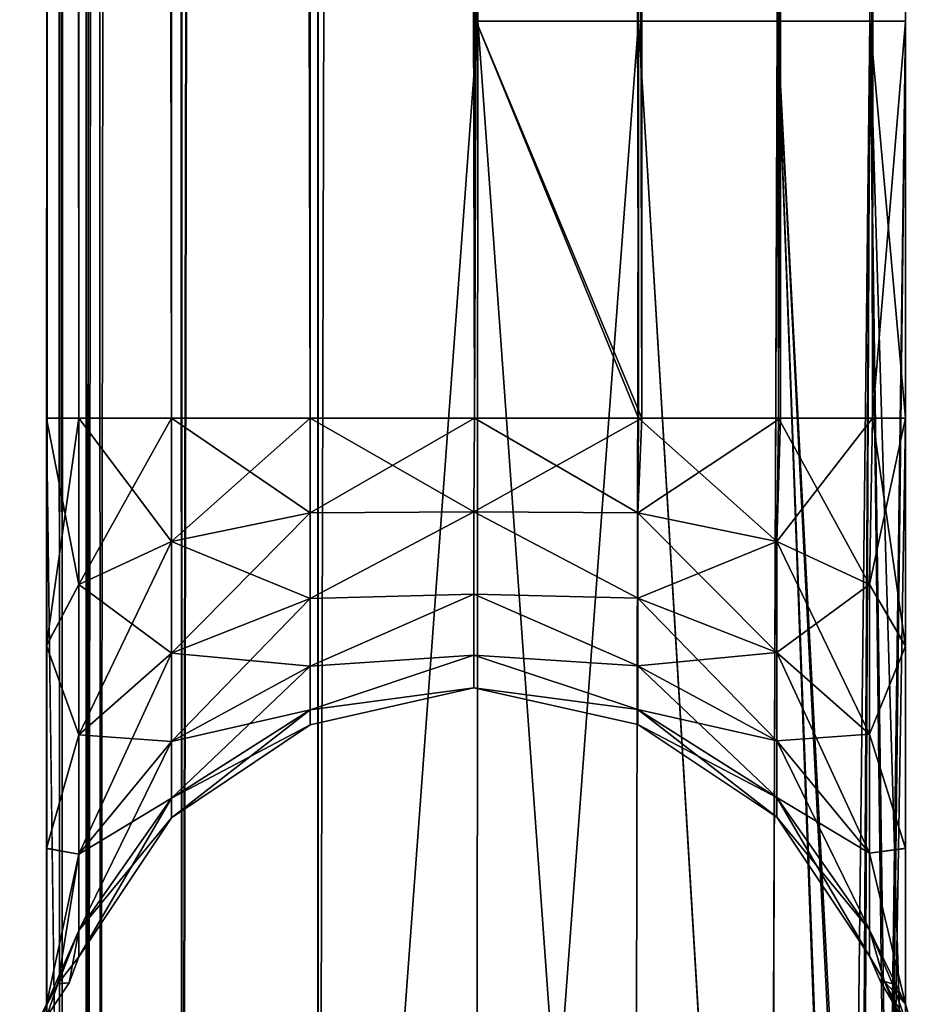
# Model space of a CAD drawing. Extents: x -23 to 470, y -2000 to 0.
# Tile 17 of 172: x 10 to 36, y -1945 to -1917. Entities that reach past the tile are written whole.
import ezdxf

# ---------------------------------------------------------------- set-up
doc = ezdxf.new("R2010")
doc.units = 0
doc.header["$LTSCALE"] = 64.024212
for name, color, linetype in [('692', 7, 'CONTINUOUS'), ('696', 7, 'CONTINUOUS'), ('701', 7, 'CONTINUOUS'), ('702', 7, 'CONTINUOUS'), ('707', 7, 'CONTINUOUS'), ('708', 7, 'CONTINUOUS'), ('715', 7, 'CONTINUOUS'), ('744', 7, 'CONTINUOUS'), ('745', 7, 'CONTINUOUS'), ('746', 7, 'CONTINUOUS'), ('757', 7, 'CONTINUOUS'), ('758', 7, 'CONTINUOUS')]:
    doc.layers.add(name, color=color, linetype=linetype)

msp = doc.modelspace()

# ---------------------------------------------------------------- linework, layer by layer
at = {"layer": '692', "linetype": 'CONTINUOUS'}
for points in [[(27.742, -1916.55, 0.955), (23.05, -1916.55), (27.67, -20, 0.885), (27.742, -1916.55, 0.955)], [(23.05, -1916.55), (23.05, -83.45), (27.67, -20, 0.885), (23.05, -1916.55)], [(31.636, -20, 3.415), (27.742, -1916.55, 0.955), (27.67, -20, 0.885), (31.636, -20, 3.415)], [(31.795, -1916.55, 3.667), (27.742, -1916.55, 0.955), (31.636, -20, 3.415), (31.795, -1916.55, 3.667)], [(33.976, -28, 6.429), (31.795, -1916.55, 3.667), (31.636, -20, 3.415), (33.976, -28, 6.429)], [(34.344, -35.541, 7.142), (31.795, -1916.55, 3.667), (33.976, -28, 6.429), (34.344, -35.541, 7.142)], [(34.47, -36.857, 7.418), (31.795, -1916.55, 3.667), (34.344, -35.541, 7.142), (34.47, -36.857, 7.418)], [(34.5, -1916.55, 7.721), (31.795, -1916.55, 3.667), (34.47, -36.857, 7.418), (34.5, -1916.55, 7.721)], [(35.105, -42.476, 9.194), (34.5, -1916.55, 7.721), (34.47, -36.857, 7.418), (35.105, -42.476, 9.194)], [(35.225, -43.575, 9.669), (34.5, -1916.55, 7.721), (35.105, -42.476, 9.194), (35.225, -43.575, 9.669)], [(35.55, -48.512, 12.5), (34.5, -1916.55, 7.721), (35.225, -43.575, 9.669), (35.55, -48.512, 12.5)], [(35.55, -48.512, 12.5), (35.55, -71.85, 12.5), (34.5, -1916.55, 7.721), (35.55, -48.512, 12.5)], [(23.05, -71.85, 25), (23, -1916.55, 25), (27.84, -1928.15, 24.046), (23.05, -71.85, 25)], [(27.852, -71.85, 24.041), (23.05, -71.85, 25), (27.84, -1928.15, 24.046), (27.852, -71.85, 24.041)], [(31.889, -1928.15, 21.339), (27.852, -71.85, 24.041), (27.84, -1928.15, 24.046), (31.889, -1928.15, 21.339)], [(31.906, -71.85, 21.321), (27.852, -71.85, 24.041), (31.889, -1928.15, 21.339), (31.906, -71.85, 21.321)], [(34.584, -1928.15, 17.319), (31.906, -71.85, 21.321), (31.889, -1928.15, 21.339), (34.584, -1928.15, 17.319)], [(34.61, -71.85, 17.256), (31.906, -71.85, 21.321), (34.584, -1928.15, 17.319), (34.61, -71.85, 17.256)], [(35.55, -71.85, 12.5), (35.55, -1916.55, 12.5), (34.5, -1916.55, 7.721), (35.55, -71.85, 12.5)], [(35.55, -1928.15, 12.5), (34.61, -71.85, 17.256), (34.584, -1928.15, 17.319), (35.55, -1928.15, 12.5)], [(35.55, -1928.15, 12.5), (35.55, -1916.55, 12.5), (34.61, -71.85, 17.256), (35.55, -1928.15, 12.5)], [(35.55, -1916.55, 12.5), (35.55, -71.85, 12.5), (34.61, -71.85, 17.256), (35.55, -1916.55, 12.5)], [(23, -1916.55, 25), (22.95, -1928.15, 25), (27.84, -1928.15, 24.046), (23, -1916.55, 25)]]:
    msp.add_3dface(points, dxfattribs=at)
at = {"layer": '696', "linetype": 'CONTINUOUS'}
for points in [[(23.05, -83.45, 66), (27.742, -1916.55, 65.045), (27.669, -20, 65.115), (23.05, -83.45, 66)], [(27.669, -20, 65.115), (27.742, -1916.55, 65.045), (31.635, -20, 62.586), (27.669, -20, 65.115)], [(27.742, -1916.55, 65.045), (31.795, -1916.55, 62.333), (31.635, -20, 62.586), (27.742, -1916.55, 65.045)], [(31.635, -20, 62.586), (31.795, -1916.55, 62.333), (33.976, -28, 59.571), (31.635, -20, 62.586)], [(31.795, -1916.55, 62.333), (34.5, -1916.55, 58.279), (33.976, -28, 59.571), (31.795, -1916.55, 62.333)], [(33.976, -28, 59.571), (34.5, -1916.55, 58.279), (34.331, -35.403, 58.884), (33.976, -28, 59.571)], [(34.331, -35.403, 58.884), (34.5, -1916.55, 58.279), (34.387, -35.997, 58.765), (34.331, -35.403, 58.884)], [(34.387, -35.997, 58.765), (34.5, -1916.55, 58.279), (35.098, -42.428, 56.829), (34.387, -35.997, 58.765)], [(34.5, -1916.55, 58.279), (35.55, -1916.55, 53.5), (35.098, -42.428, 56.829), (34.5, -1916.55, 58.279)], [(35.098, -42.428, 56.829), (35.55, -1916.55, 53.5), (35.173, -43.088, 56.548), (35.098, -42.428, 56.829)], [(35.55, -1916.55, 53.5), (35.55, -71.85, 53.5), (35.173, -43.088, 56.548), (35.55, -1916.55, 53.5)], [(23, -1916.55, 41), (23.05, -71.85, 41), (27.741, -1928.15, 41.913), (23, -1916.55, 41)], [(23.05, -71.85, 41), (27.852, -71.85, 41.959), (27.741, -1928.15, 41.913), (23.05, -71.85, 41)], [(27.741, -1928.15, 41.913), (27.852, -71.85, 41.959), (31.835, -1928.15, 44.608), (27.741, -1928.15, 41.913)], [(27.852, -71.85, 41.959), (31.906, -71.85, 44.679), (31.835, -1928.15, 44.608), (27.852, -71.85, 41.959)], [(31.835, -1928.15, 44.608), (31.906, -71.85, 44.679), (34.584, -1928.15, 48.681), (31.835, -1928.15, 44.608)], [(31.906, -71.85, 44.679), (34.61, -71.85, 48.744), (34.584, -1928.15, 48.681), (31.906, -71.85, 44.679)], [(35.55, -71.85, 53.5), (35.55, -1916.55, 53.5), (34.584, -1928.15, 48.681), (35.55, -71.85, 53.5)], [(34.61, -71.85, 48.744), (35.55, -71.85, 53.5), (34.584, -1928.15, 48.681), (34.61, -71.85, 48.744)], [(23.05, -1916.55, 66), (27.742, -1916.55, 65.045), (23.05, -83.45, 66), (23.05, -1916.55, 66)], [(22.95, -1928.15, 41), (23, -1916.55, 41), (27.741, -1928.15, 41.913), (22.95, -1928.15, 41)], [(35.55, -1916.55, 53.5), (35.55, -1928.15, 53.5), (34.584, -1928.15, 48.681), (35.55, -1916.55, 53.5)]]:
    msp.add_3dface(points, dxfattribs=at)
at = {"layer": '701', "linetype": 'CONTINUOUS'}
for points in [[(11.39, -1928.15, 48.744), (10.45, -1928.15, 53.5), (11.416, -71.85, 48.681), (11.39, -1928.15, 48.744)], [(11.416, -71.85, 48.681), (10.45, -1928.15, 53.5), (10.55, -83.45, 53.5), (11.416, -71.85, 48.681)], [(14.094, -1928.15, 44.679), (11.39, -1928.15, 48.744), (11.416, -71.85, 48.681), (14.094, -1928.15, 44.679)], [(14.111, -71.85, 44.661), (14.094, -1928.15, 44.679), (11.416, -71.85, 48.681), (14.111, -71.85, 44.661)], [(18.148, -1928.15, 41.959), (14.094, -1928.15, 44.679), (14.111, -71.85, 44.661), (18.148, -1928.15, 41.959)], [(18.16, -71.85, 41.954), (18.148, -1928.15, 41.959), (14.111, -71.85, 44.661), (18.16, -71.85, 41.954)], [(22.95, -1928.15, 41), (18.148, -1928.15, 41.959), (18.16, -71.85, 41.954), (22.95, -1928.15, 41)], [(23.05, -71.85, 41), (22.95, -1928.15, 41), (18.16, -71.85, 41.954), (23.05, -71.85, 41)], [(23, -1916.55, 41), (22.95, -1928.15, 41), (23.05, -71.85, 41), (23, -1916.55, 41)], [(10.55, -83.45, 53.5), (10.45, -1928.15, 53.5), (10.824, -1956.883, 56.535), (10.55, -83.45, 53.5)], [(10.824, -1956.883, 56.535), (10.901, -1957.57, 56.828), (10.55, -83.45, 53.5), (10.824, -1956.883, 56.535)], [(10.55, -83.45, 53.5), (10.901, -1957.57, 56.828), (11.487, -83.45, 58.248), (10.55, -83.45, 53.5)], [(10.901, -1957.57, 56.828), (11.603, -1963.882, 58.743), (11.487, -83.45, 58.248), (10.901, -1957.57, 56.828)], [(11.668, -1964.571, 58.882), (12.024, -1972, 59.571), (11.487, -83.45, 58.248), (11.668, -1964.571, 58.882)], [(11.487, -83.45, 58.248), (12.024, -1972, 59.571), (14.162, -83.45, 62.29), (11.487, -83.45, 58.248)], [(11.603, -1963.882, 58.743), (11.668, -1964.571, 58.882), (11.487, -83.45, 58.248), (11.603, -1963.882, 58.743)], [(12.024, -1972, 59.571), (14.393, -1980, 62.612), (14.162, -83.45, 62.29), (12.024, -1972, 59.571)], [(14.162, -83.45, 62.29), (14.393, -1980, 62.612), (18.175, -83.45, 65.01), (14.162, -83.45, 62.29)], [(14.393, -1980, 62.612), (18.377, -1980, 65.133), (18.175, -83.45, 65.01), (14.393, -1980, 62.612)], [(18.377, -1980, 65.133), (23.05, -1916.55, 66), (18.175, -83.45, 65.01), (18.377, -1980, 65.133)], [(18.175, -83.45, 65.01), (23.05, -1916.55, 66), (23.05, -83.45, 66), (18.175, -83.45, 65.01)], [(23.006, -1980, 66), (23.05, -1916.55, 66), (18.377, -1980, 65.133), (23.006, -1980, 66)], [(27.62, -1980, 65.095), (23.05, -1916.55, 66), (23.006, -1980, 66), (27.62, -1980, 65.095)], [(27.742, -1916.55, 65.045), (23.05, -1916.55, 66), (27.62, -1980, 65.095), (27.742, -1916.55, 65.045)], [(31.569, -1980, 62.553), (27.742, -1916.55, 65.045), (27.62, -1980, 65.095), (31.569, -1980, 62.553)], [(31.795, -1916.55, 62.333), (27.742, -1916.55, 65.045), (31.569, -1980, 62.553), (31.795, -1916.55, 62.333)], [(33.979, -1975.891, 59.384), (31.795, -1916.55, 62.333), (31.569, -1980, 62.553), (33.979, -1975.891, 59.384)], [(34.5, -1916.55, 58.279), (31.795, -1916.55, 62.333), (34.288, -1963.985, 58.763), (34.5, -1916.55, 58.279)], [(34.288, -1963.985, 58.763), (31.795, -1916.55, 62.333), (34.231, -1964.591, 58.884), (34.288, -1963.985, 58.763)], [(34.231, -1964.591, 58.884), (31.795, -1916.55, 62.333), (33.876, -1972, 59.571), (34.231, -1964.591, 58.884)], [(33.876, -1972, 59.571), (31.795, -1916.55, 62.333), (33.979, -1975.891, 59.384), (33.876, -1972, 59.571)], [(34.998, -1957.579, 56.831), (34.5, -1916.55, 58.279), (34.288, -1963.985, 58.763), (34.998, -1957.579, 56.831)], [(35.55, -1951.488, 53.501), (35.55, -1928.15, 53.5), (34.5, -1916.55, 58.279), (35.55, -1951.488, 53.501)], [(35.55, -1951.488, 53.501), (34.5, -1916.55, 58.279), (35.072, -1956.925, 56.553), (35.55, -1951.488, 53.501)], [(34.5, -1916.55, 58.279), (35.55, -1928.15, 53.5), (35.55, -1916.55, 53.5), (34.5, -1916.55, 58.279)], [(35.072, -1956.925, 56.553), (34.5, -1916.55, 58.279), (34.998, -1957.579, 56.831), (35.072, -1956.925, 56.553)], [(10.45, -1951.49, 53.502), (10.824, -1956.883, 56.535), (10.45, -1928.15, 53.5), (10.45, -1951.49, 53.502)]]:
    msp.add_3dface(points, dxfattribs=at)
at = {"layer": '702', "linetype": 'CONTINUOUS'}
for points in [[(11.39, -1928.15, 17.256), (10.45, -71.85, 12.5), (10.55, -83.45, 12.5), (11.39, -1928.15, 17.256)], [(10.45, -71.85, 12.5), (11.39, -1928.15, 17.256), (11.416, -71.85, 17.319), (10.45, -71.85, 12.5)], [(11.39, -1928.15, 17.256), (14.094, -1928.15, 21.321), (11.416, -71.85, 17.319), (11.39, -1928.15, 17.256)], [(11.416, -71.85, 17.319), (14.094, -1928.15, 21.321), (14.165, -71.85, 21.392), (11.416, -71.85, 17.319)], [(14.094, -1928.15, 21.321), (18.148, -1928.15, 24.041), (14.165, -71.85, 21.392), (14.094, -1928.15, 21.321)], [(14.165, -71.85, 21.392), (18.148, -1928.15, 24.041), (18.259, -71.85, 24.086), (14.165, -71.85, 21.392)], [(18.148, -1928.15, 24.041), (22.95, -1928.15, 25), (18.259, -71.85, 24.086), (18.148, -1928.15, 24.041)], [(22.95, -1928.15, 25), (23, -1916.55, 25), (18.259, -71.85, 24.086), (22.95, -1928.15, 25)], [(18.259, -71.85, 24.086), (23, -1916.55, 25), (23.05, -71.85, 25), (18.259, -71.85, 24.086)], [(10.45, -1951.488, 12.5), (10.45, -1928.15, 12.5), (11.487, -83.45, 7.752), (10.45, -1951.488, 12.5)], [(10.825, -1956.89, 9.462), (10.45, -1951.488, 12.5), (11.487, -83.45, 7.752), (10.825, -1956.89, 9.462)], [(10.45, -1928.15, 12.5), (11.39, -1928.15, 17.256), (10.55, -83.45, 12.5), (10.45, -1928.15, 12.5)], [(11.487, -83.45, 7.752), (10.45, -1928.15, 12.5), (10.55, -83.45, 12.5), (11.487, -83.45, 7.752)], [(10.901, -1957.571, 9.171), (10.825, -1956.89, 9.462), (11.487, -83.45, 7.752), (10.901, -1957.571, 9.171)], [(11.607, -1963.93, 7.249), (10.901, -1957.571, 9.171), (11.487, -83.45, 7.752), (11.607, -1963.93, 7.249)], [(14.161, -83.45, 3.712), (11.607, -1963.93, 7.249), (11.487, -83.45, 7.752), (14.161, -83.45, 3.712)], [(11.669, -1964.589, 7.116), (11.607, -1963.93, 7.249), (14.161, -83.45, 3.712), (11.669, -1964.589, 7.116)], [(12.024, -1972, 6.429), (11.669, -1964.589, 7.116), (14.161, -83.45, 3.712), (12.024, -1972, 6.429)], [(14.406, -1980, 3.376), (12.024, -1972, 6.429), (14.161, -83.45, 3.712), (14.406, -1980, 3.376)], [(18.176, -83.45, 0.989), (14.406, -1980, 3.376), (14.161, -83.45, 3.712), (18.176, -83.45, 0.989)], [(18.387, -1980, 0.862), (14.406, -1980, 3.376), (18.176, -83.45, 0.989), (18.387, -1980, 0.862)], [(23.05, -83.45), (18.387, -1980, 0.862), (18.176, -83.45, 0.989), (23.05, -83.45)], [(23.05, -1916.55), (18.387, -1980, 0.862), (23.05, -83.45), (23.05, -1916.55)], [(23.012, -1980, 0), (18.387, -1980, 0.862), (23.05, -1916.55), (23.012, -1980, 0)], [(27.621, -1980, 0.905), (23.012, -1980, 0), (27.742, -1916.55, 0.955), (27.621, -1980, 0.905)], [(27.742, -1916.55, 0.955), (23.012, -1980, 0), (23.05, -1916.55), (27.742, -1916.55, 0.955)], [(31.566, -1980, 3.444), (27.621, -1980, 0.905), (27.742, -1916.55, 0.955), (31.566, -1980, 3.444)], [(31.795, -1916.55, 3.667), (31.566, -1980, 3.444), (27.742, -1916.55, 0.955), (31.795, -1916.55, 3.667)], [(33.876, -1972, 6.429), (31.566, -1980, 3.444), (31.795, -1916.55, 3.667), (33.876, -1972, 6.429)], [(34.5, -1916.55, 7.721), (33.876, -1972, 6.429), (31.795, -1916.55, 3.667), (34.5, -1916.55, 7.721)], [(34.232, -1964.573, 7.118), (33.876, -1972, 6.429), (34.5, -1916.55, 7.721), (34.232, -1964.573, 7.118)], [(34.294, -1963.909, 7.251), (34.232, -1964.573, 7.118), (34.5, -1916.55, 7.721), (34.294, -1963.909, 7.251)], [(34.998, -1957.576, 9.17), (34.294, -1963.909, 7.251), (34.5, -1916.55, 7.721), (34.998, -1957.576, 9.17)], [(35.55, -1916.55, 12.5), (34.998, -1957.576, 9.17), (34.5, -1916.55, 7.721), (35.55, -1916.55, 12.5)], [(35.073, -1956.908, 9.455), (34.998, -1957.576, 9.17), (35.55, -1916.55, 12.5), (35.073, -1956.908, 9.455)], [(35.55, -1916.55, 12.5), (35.55, -1928.15, 12.5), (35.073, -1956.908, 9.455), (35.55, -1916.55, 12.5)], [(35.55, -1951.489, 12.499), (35.073, -1956.908, 9.455), (35.55, -1928.15, 12.5), (35.55, -1951.489, 12.499)]]:
    msp.add_3dface(points, dxfattribs=at)
at = {"layer": '707', "linetype": 'CONTINUOUS'}
for points in [[(35.55, -1934.8, 13.61), (35.55, -1951.489, 12.499), (35.55, -1928.15, 12.5), (35.55, -1934.8, 13.61)], [(35.55, -1928.15, 53.5), (35.55, -1951.488, 53.501), (35.55, -1934.811, 52.387), (35.55, -1928.15, 53.5)], [(35.55, -1940.72, 16.808), (35.55, -1951.489, 12.499), (35.55, -1934.8, 13.61), (35.55, -1940.72, 16.808)], [(35.55, -1951.488, 53.501), (35.55, -1947.936, 49.184), (35.55, -1934.811, 52.387), (35.55, -1951.488, 53.501)], [(35.55, -1934.811, 52.387), (35.55, -1947.936, 49.184), (35.55, -1940.723, 49.19), (35.55, -1934.811, 52.387)], [(35.55, -1947.936, 16.816), (35.55, -1951.489, 12.499), (35.55, -1940.72, 16.808), (35.55, -1947.936, 16.816)], [(35.55, -1945.277, 21.735), (35.55, -1947.936, 16.816), (35.55, -1940.72, 16.808), (35.55, -1945.277, 21.735)], [(35.55, -1947.936, 49.184), (35.55, -1945.277, 44.265), (35.55, -1940.723, 49.19), (35.55, -1947.936, 49.184)]]:
    msp.add_3dface(points, dxfattribs=at)
at = {"layer": '708', "linetype": 'CONTINUOUS'}
for points in [[(10.45, -1934.803, 52.389), (10.45, -1951.49, 53.502), (10.45, -1928.15, 53.5), (10.45, -1934.803, 52.389)], [(10.45, -1928.15, 12.5), (10.45, -1951.488, 12.5), (10.45, -1934.793, 13.607), (10.45, -1928.15, 12.5)], [(10.45, -1951.488, 12.5), (10.45, -1947.936, 16.816), (10.45, -1934.793, 13.607), (10.45, -1951.488, 12.5)], [(10.45, -1934.793, 13.607), (10.45, -1947.936, 16.816), (10.45, -1940.716, 16.805), (10.45, -1934.793, 13.607)], [(10.45, -1940.722, 49.19), (10.45, -1951.49, 53.502), (10.45, -1934.803, 52.389), (10.45, -1940.722, 49.19)], [(10.45, -1947.936, 16.816), (10.45, -1945.277, 21.735), (10.45, -1940.716, 16.805), (10.45, -1947.936, 16.816)], [(10.45, -1947.936, 49.184), (10.45, -1951.49, 53.502), (10.45, -1940.722, 49.19), (10.45, -1947.936, 49.184)], [(10.45, -1945.277, 44.265), (10.45, -1947.936, 49.184), (10.45, -1940.722, 49.19), (10.45, -1945.277, 44.265)]]:
    msp.add_3dface(points, dxfattribs=at)
at = {"layer": '715', "linetype": 'CONTINUOUS'}
for points in [[(10.45, -1934.803, 52.389), (10.45, -1928.15, 53.5), (11.39, -1933.015, 47.973), (10.45, -1934.803, 52.389)], [(10.45, -1928.15, 53.5), (11.39, -1928.15, 48.744), (11.39, -1933.015, 47.973), (10.45, -1928.15, 53.5)], [(10.45, -1928.15, 12.5), (10.45, -1934.793, 13.607), (11.39, -1928.15, 17.256), (10.45, -1928.15, 12.5)], [(11.39, -1928.15, 17.256), (10.45, -1934.793, 13.607), (11.39, -1933.015, 18.027), (11.39, -1928.15, 17.256)], [(14.094, -1928.15, 21.321), (11.39, -1928.15, 17.256), (11.39, -1933.015, 18.027), (14.094, -1928.15, 21.321)], [(14.094, -1928.15, 21.321), (11.39, -1933.015, 18.027), (14.094, -1931.759, 21.893), (14.094, -1928.15, 21.321)], [(11.39, -1928.15, 48.744), (14.094, -1928.15, 44.679), (14.094, -1931.759, 44.107), (11.39, -1928.15, 48.744)], [(11.39, -1933.015, 47.973), (11.39, -1928.15, 48.744), (14.094, -1931.759, 44.107), (11.39, -1933.015, 47.973)], [(18.148, -1928.15, 24.041), (14.094, -1928.15, 21.321), (14.094, -1931.759, 21.893), (18.148, -1928.15, 24.041)], [(18.148, -1928.15, 24.041), (14.094, -1931.759, 21.893), (18.148, -1930.918, 24.479), (18.148, -1928.15, 24.041)], [(14.094, -1928.15, 44.679), (18.148, -1928.15, 41.959), (18.148, -1930.918, 41.521), (14.094, -1928.15, 44.679)], [(14.094, -1931.759, 44.107), (14.094, -1928.15, 44.679), (18.148, -1930.918, 41.521), (14.094, -1931.759, 44.107)], [(22.95, -1928.15, 25), (18.148, -1928.15, 24.041), (18.148, -1930.918, 24.479), (22.95, -1928.15, 25)], [(22.935, -1930.886, 25.482), (22.95, -1928.15, 25), (18.148, -1930.918, 24.479), (22.935, -1930.886, 25.482)], [(18.148, -1928.15, 41.959), (22.95, -1928.15, 41), (22.935, -1930.886, 40.518), (18.148, -1928.15, 41.959)], [(18.148, -1928.15, 41.959), (22.935, -1930.886, 40.518), (18.148, -1930.918, 41.521), (18.148, -1928.15, 41.959)], [(27.84, -1928.15, 24.046), (22.95, -1928.15, 25), (22.935, -1930.886, 25.482), (27.84, -1928.15, 24.046)], [(22.95, -1928.15, 41), (27.724, -1930.915, 41.51), (22.935, -1930.886, 40.518), (22.95, -1928.15, 41)], [(27.724, -1930.915, 24.49), (27.84, -1928.15, 24.046), (22.935, -1930.886, 25.482), (27.724, -1930.915, 24.49)], [(22.95, -1928.15, 41), (27.741, -1928.15, 41.913), (27.724, -1930.915, 41.51), (22.95, -1928.15, 41)], [(27.741, -1928.15, 41.913), (31.785, -1931.752, 44.087), (27.724, -1930.915, 41.51), (27.741, -1928.15, 41.913)], [(31.889, -1928.15, 21.339), (27.84, -1928.15, 24.046), (27.724, -1930.915, 24.49), (31.889, -1928.15, 21.339)], [(31.785, -1931.752, 21.913), (31.889, -1928.15, 21.339), (27.724, -1930.915, 24.49), (31.785, -1931.752, 21.913)], [(27.741, -1928.15, 41.913), (31.835, -1928.15, 44.608), (31.785, -1931.752, 44.087), (27.741, -1928.15, 41.913)], [(31.835, -1928.15, 44.608), (34.498, -1933.007, 47.947), (31.785, -1931.752, 44.087), (31.835, -1928.15, 44.608)], [(34.584, -1928.15, 17.319), (31.889, -1928.15, 21.339), (31.785, -1931.752, 21.913), (34.584, -1928.15, 17.319)], [(34.498, -1933.007, 18.053), (34.584, -1928.15, 17.319), (31.785, -1931.752, 21.913), (34.498, -1933.007, 18.053)], [(31.835, -1928.15, 44.608), (34.584, -1928.15, 48.681), (34.498, -1933.007, 47.947), (31.835, -1928.15, 44.608)], [(35.55, -1934.8, 13.61), (35.55, -1928.15, 12.5), (34.498, -1933.007, 18.053), (35.55, -1934.8, 13.61)], [(35.55, -1928.15, 12.5), (34.584, -1928.15, 17.319), (34.498, -1933.007, 18.053), (35.55, -1928.15, 12.5)], [(34.584, -1928.15, 48.681), (35.55, -1934.811, 52.387), (34.498, -1933.007, 47.947), (34.584, -1928.15, 48.681)], [(35.55, -1928.15, 53.5), (35.55, -1934.811, 52.387), (34.584, -1928.15, 48.681), (35.55, -1928.15, 53.5)], [(14.094, -1931.759, 21.893), (14.094, -1935.014, 23.552), (18.148, -1930.918, 24.479), (14.094, -1931.759, 21.893)], [(18.148, -1930.918, 24.479), (14.094, -1935.014, 23.552), (18.148, -1933.416, 25.752), (18.148, -1930.918, 24.479)], [(18.148, -1933.416, 40.248), (14.094, -1931.759, 44.107), (18.148, -1930.918, 41.521), (18.148, -1933.416, 40.248)], [(22.935, -1930.886, 40.518), (22.935, -1933.292, 39.128), (18.148, -1933.416, 40.248), (22.935, -1930.886, 40.518)], [(22.935, -1930.886, 40.518), (18.148, -1933.416, 40.248), (18.148, -1930.918, 41.521), (22.935, -1930.886, 40.518)], [(22.935, -1933.292, 26.872), (22.935, -1930.886, 25.482), (18.148, -1933.416, 25.752), (22.935, -1933.292, 26.872)], [(22.935, -1930.886, 25.482), (18.148, -1930.918, 24.479), (18.148, -1933.416, 25.752), (22.935, -1930.886, 25.482)], [(27.724, -1930.915, 41.51), (27.724, -1933.409, 40.239), (22.935, -1930.886, 40.518), (27.724, -1930.915, 41.51)], [(22.935, -1930.886, 40.518), (27.724, -1933.409, 40.239), (22.935, -1933.292, 39.128), (22.935, -1930.886, 40.518)], [(27.724, -1933.409, 25.761), (27.724, -1930.915, 24.49), (22.935, -1930.886, 25.482), (27.724, -1933.409, 25.761)], [(22.935, -1933.292, 26.872), (27.724, -1933.409, 25.761), (22.935, -1930.886, 25.482), (22.935, -1933.292, 26.872)], [(31.785, -1931.752, 44.087), (31.785, -1935.002, 42.431), (27.724, -1930.915, 41.51), (31.785, -1931.752, 44.087)], [(27.724, -1930.915, 41.51), (31.785, -1935.002, 42.431), (27.724, -1933.409, 40.239), (27.724, -1930.915, 41.51)], [(27.724, -1933.409, 25.761), (31.785, -1931.752, 21.913), (27.724, -1930.915, 24.49), (27.724, -1933.409, 25.761)], [(11.39, -1933.015, 18.027), (11.39, -1937.404, 20.263), (14.094, -1931.759, 21.893), (11.39, -1933.015, 18.027)], [(14.094, -1931.759, 21.893), (11.39, -1937.404, 20.263), (14.094, -1935.014, 23.552), (14.094, -1931.759, 21.893)], [(14.094, -1935.014, 42.448), (11.39, -1933.015, 47.973), (14.094, -1931.759, 44.107), (14.094, -1935.014, 42.448)], [(14.094, -1935.014, 42.448), (14.094, -1931.759, 44.107), (18.148, -1933.416, 40.248), (14.094, -1935.014, 42.448)], [(31.785, -1935.002, 23.569), (31.785, -1931.752, 21.913), (27.724, -1933.409, 25.761), (31.785, -1935.002, 23.569)], [(34.498, -1933.007, 47.947), (34.498, -1937.388, 45.715), (31.785, -1931.752, 44.087), (34.498, -1933.007, 47.947)], [(31.785, -1931.752, 44.087), (34.498, -1937.388, 45.715), (31.785, -1935.002, 42.431), (31.785, -1931.752, 44.087)], [(31.785, -1935.002, 23.569), (34.498, -1933.007, 18.053), (31.785, -1931.752, 21.913), (31.785, -1935.002, 23.569)], [(11.39, -1937.404, 45.737), (10.45, -1934.803, 52.389), (11.39, -1933.015, 47.973), (11.39, -1937.404, 45.737)], [(11.39, -1933.015, 18.027), (10.45, -1934.793, 13.607), (11.39, -1937.404, 20.263), (11.39, -1933.015, 18.027)], [(11.39, -1937.404, 45.737), (11.39, -1933.015, 47.973), (14.094, -1935.014, 42.448), (11.39, -1937.404, 45.737)], [(34.498, -1937.388, 20.285), (34.498, -1933.007, 18.053), (31.785, -1935.002, 23.569), (34.498, -1937.388, 20.285)], [(34.498, -1937.388, 20.285), (35.55, -1934.8, 13.61), (34.498, -1933.007, 18.053), (34.498, -1937.388, 20.285)], [(34.498, -1933.007, 47.947), (35.55, -1934.811, 52.387), (34.498, -1937.388, 45.715), (34.498, -1933.007, 47.947)], [(14.094, -1935.014, 23.552), (14.094, -1937.598, 26.136), (18.148, -1933.416, 25.752), (14.094, -1935.014, 23.552)], [(18.148, -1933.416, 25.752), (14.094, -1937.598, 26.136), (18.148, -1935.398, 27.734), (18.148, -1933.416, 25.752)], [(18.148, -1935.398, 38.266), (14.094, -1935.014, 42.448), (18.148, -1933.416, 40.248), (18.148, -1935.398, 38.266)], [(22.935, -1933.292, 39.128), (22.935, -1935.078, 37), (18.148, -1935.398, 38.266), (22.935, -1933.292, 39.128)], [(22.935, -1933.292, 39.128), (18.148, -1935.398, 38.266), (18.148, -1933.416, 40.248), (22.935, -1933.292, 39.128)], [(22.935, -1935.078, 29), (22.935, -1933.292, 26.872), (18.148, -1935.398, 27.734), (22.935, -1935.078, 29)], [(22.935, -1933.292, 26.872), (18.148, -1933.416, 25.752), (18.148, -1935.398, 27.734), (22.935, -1933.292, 26.872)], [(27.724, -1933.409, 40.239), (27.724, -1935.389, 38.259), (22.935, -1933.292, 39.128), (27.724, -1933.409, 40.239)], [(22.935, -1933.292, 39.128), (27.724, -1935.389, 38.259), (22.935, -1935.078, 37), (22.935, -1933.292, 39.128)], [(27.724, -1935.389, 27.741), (27.724, -1933.409, 25.761), (22.935, -1933.292, 26.872), (27.724, -1935.389, 27.741)], [(22.935, -1935.078, 29), (27.724, -1935.389, 27.741), (22.935, -1933.292, 26.872), (22.935, -1935.078, 29)], [(31.785, -1935.002, 42.431), (31.785, -1937.581, 39.852), (27.724, -1933.409, 40.239), (31.785, -1935.002, 42.431)], [(27.724, -1933.409, 40.239), (31.785, -1937.581, 39.852), (27.724, -1935.389, 38.259), (27.724, -1933.409, 40.239)], [(27.724, -1935.389, 27.741), (31.785, -1935.002, 23.569), (27.724, -1933.409, 25.761), (27.724, -1935.389, 27.741)], [(10.45, -1934.793, 13.607), (10.45, -1940.716, 16.805), (11.39, -1937.404, 20.263), (10.45, -1934.793, 13.607)], [(10.45, -1940.722, 49.19), (10.45, -1934.803, 52.389), (11.39, -1937.404, 45.737), (10.45, -1940.722, 49.19)], [(35.55, -1940.72, 16.808), (35.55, -1934.8, 13.61), (34.498, -1937.388, 20.285), (35.55, -1940.72, 16.808)], [(35.55, -1934.811, 52.387), (35.55, -1940.723, 49.19), (34.498, -1937.388, 45.715), (35.55, -1934.811, 52.387)], [(11.39, -1937.404, 20.263), (11.39, -1940.887, 23.746), (14.094, -1935.014, 23.552), (11.39, -1937.404, 20.263)], [(14.094, -1935.014, 23.552), (11.39, -1940.887, 23.746), (14.094, -1937.598, 26.136), (14.094, -1935.014, 23.552)], [(14.094, -1937.598, 39.864), (11.39, -1937.404, 45.737), (14.094, -1935.014, 42.448), (14.094, -1937.598, 39.864)], [(14.094, -1937.598, 39.864), (14.094, -1935.014, 42.448), (18.148, -1935.398, 38.266), (14.094, -1937.598, 39.864)], [(22.935, -1935.078, 37), (22.935, -1936.028, 34.389), (18.148, -1936.671, 35.768), (22.935, -1935.078, 37)], [(22.935, -1935.078, 37), (18.148, -1936.671, 35.768), (18.148, -1935.398, 38.266), (22.935, -1935.078, 37)], [(22.935, -1936.028, 31.611), (22.935, -1935.078, 29), (18.148, -1936.671, 30.232), (22.935, -1936.028, 31.611)], [(22.935, -1935.078, 29), (18.148, -1935.398, 27.734), (18.148, -1936.671, 30.232), (22.935, -1935.078, 29)], [(27.724, -1935.389, 38.259), (27.724, -1936.66, 35.765), (22.935, -1935.078, 37), (27.724, -1935.389, 38.259)], [(22.935, -1935.078, 37), (27.724, -1936.66, 35.765), (22.935, -1936.028, 34.389), (22.935, -1935.078, 37)], [(27.724, -1936.66, 30.235), (27.724, -1935.389, 27.741), (22.935, -1935.078, 29), (27.724, -1936.66, 30.235)], [(22.935, -1936.028, 31.611), (27.724, -1936.66, 30.235), (22.935, -1935.078, 29), (22.935, -1936.028, 31.611)], [(31.785, -1937.581, 26.148), (31.785, -1935.002, 23.569), (27.724, -1935.389, 27.741), (31.785, -1937.581, 26.148)], [(34.498, -1937.388, 45.715), (34.498, -1940.865, 42.238), (31.785, -1935.002, 42.431), (34.498, -1937.388, 45.715)], [(31.785, -1935.002, 42.431), (34.498, -1940.865, 42.238), (31.785, -1937.581, 39.852), (31.785, -1935.002, 42.431)], [(31.785, -1937.581, 26.148), (34.498, -1937.388, 20.285), (31.785, -1935.002, 23.569), (31.785, -1937.581, 26.148)], [(14.094, -1937.598, 26.136), (14.094, -1939.257, 29.391), (18.148, -1935.398, 27.734), (14.094, -1937.598, 26.136)], [(18.148, -1935.398, 27.734), (14.094, -1939.257, 29.391), (18.148, -1936.671, 30.232), (18.148, -1935.398, 27.734)], [(18.148, -1936.671, 35.768), (14.094, -1937.598, 39.864), (18.148, -1935.398, 38.266), (18.148, -1936.671, 35.768)], [(31.785, -1937.581, 39.852), (31.785, -1939.237, 36.602), (27.724, -1935.389, 38.259), (31.785, -1937.581, 39.852)], [(27.724, -1935.389, 38.259), (31.785, -1939.237, 36.602), (27.724, -1936.66, 35.765), (27.724, -1935.389, 38.259)], [(27.724, -1936.66, 30.235), (31.785, -1937.581, 26.148), (27.724, -1935.389, 27.741), (27.724, -1936.66, 30.235)], [(22.935, -1936.028, 34.389), (22.935, -1936.028, 31.611), (18.148, -1937.109, 33), (22.935, -1936.028, 34.389)], [(22.935, -1936.028, 34.389), (18.148, -1937.109, 33), (18.148, -1936.671, 35.768), (22.935, -1936.028, 34.389)], [(22.935, -1936.028, 31.611), (18.148, -1936.671, 30.232), (18.148, -1937.109, 33), (22.935, -1936.028, 31.611)], [(27.724, -1936.66, 35.765), (27.724, -1937.098, 33), (22.935, -1936.028, 34.389), (27.724, -1936.66, 35.765)], [(27.724, -1937.098, 33), (27.724, -1936.66, 30.235), (22.935, -1936.028, 31.611), (27.724, -1937.098, 33)], [(22.935, -1936.028, 34.389), (27.724, -1937.098, 33), (22.935, -1936.028, 31.611), (22.935, -1936.028, 34.389)], [(14.094, -1939.257, 29.391), (14.094, -1939.829, 33), (18.148, -1936.671, 30.232), (14.094, -1939.257, 29.391)], [(18.148, -1936.671, 30.232), (14.094, -1939.829, 33), (18.148, -1937.109, 33), (18.148, -1936.671, 30.232)], [(14.094, -1939.257, 36.609), (14.094, -1937.598, 39.864), (18.148, -1936.671, 35.768), (14.094, -1939.257, 36.609)], [(18.148, -1937.109, 33), (14.094, -1939.257, 36.609), (18.148, -1936.671, 35.768), (18.148, -1937.109, 33)], [(31.785, -1939.237, 36.602), (31.785, -1939.808, 33), (27.724, -1936.66, 35.765), (31.785, -1939.237, 36.602)], [(27.724, -1936.66, 35.765), (31.785, -1939.808, 33), (27.724, -1937.098, 33), (27.724, -1936.66, 35.765)], [(31.785, -1939.237, 29.398), (31.785, -1937.581, 26.148), (27.724, -1936.66, 30.235), (31.785, -1939.237, 29.398)], [(27.724, -1937.098, 33), (31.785, -1939.237, 29.398), (27.724, -1936.66, 30.235), (27.724, -1937.098, 33)], [(14.094, -1939.829, 33), (14.094, -1939.257, 36.609), (18.148, -1937.109, 33), (14.094, -1939.829, 33)], [(31.785, -1939.808, 33), (31.785, -1939.237, 29.398), (27.724, -1937.098, 33), (31.785, -1939.808, 33)], [(11.39, -1940.887, 42.254), (10.45, -1940.722, 49.19), (11.39, -1937.404, 45.737), (11.39, -1940.887, 42.254)], [(11.39, -1937.404, 20.263), (10.45, -1940.716, 16.805), (11.39, -1940.887, 23.746), (11.39, -1937.404, 20.263)], [(11.39, -1940.887, 42.254), (11.39, -1937.404, 45.737), (14.094, -1937.598, 39.864), (11.39, -1940.887, 42.254)], [(34.498, -1940.865, 23.762), (34.498, -1937.388, 20.285), (31.785, -1937.581, 26.148), (34.498, -1940.865, 23.762)], [(34.498, -1940.865, 23.762), (35.55, -1940.72, 16.808), (34.498, -1937.388, 20.285), (34.498, -1940.865, 23.762)], [(34.498, -1937.388, 45.715), (35.55, -1940.723, 49.19), (34.498, -1940.865, 42.238), (34.498, -1937.388, 45.715)], [(11.39, -1940.887, 23.746), (11.39, -1943.123, 28.135), (14.094, -1937.598, 26.136), (11.39, -1940.887, 23.746)], [(14.094, -1937.598, 26.136), (11.39, -1943.123, 28.135), (14.094, -1939.257, 29.391), (14.094, -1937.598, 26.136)], [(14.094, -1939.257, 36.609), (11.39, -1940.887, 42.254), (14.094, -1937.598, 39.864), (14.094, -1939.257, 36.609)], [(34.498, -1940.865, 42.238), (34.498, -1943.097, 37.857), (31.785, -1937.581, 39.852), (34.498, -1940.865, 42.238)], [(31.785, -1937.581, 39.852), (34.498, -1943.097, 37.857), (31.785, -1939.237, 36.602), (31.785, -1937.581, 39.852)], [(31.785, -1939.237, 29.398), (34.498, -1940.865, 23.762), (31.785, -1937.581, 26.148), (31.785, -1939.237, 29.398)], [(11.39, -1943.123, 28.135), (11.39, -1943.894, 33), (14.094, -1939.257, 29.391), (11.39, -1943.123, 28.135)], [(14.094, -1939.257, 29.391), (11.39, -1943.894, 33), (14.094, -1939.829, 33), (14.094, -1939.257, 29.391)], [(11.39, -1943.123, 37.865), (11.39, -1940.887, 42.254), (14.094, -1939.257, 36.609), (11.39, -1943.123, 37.865)], [(14.094, -1939.829, 33), (11.39, -1943.123, 37.865), (14.094, -1939.257, 36.609), (14.094, -1939.829, 33)], [(34.498, -1943.097, 37.857), (34.498, -1943.866, 33), (31.785, -1939.237, 36.602), (34.498, -1943.097, 37.857)], [(31.785, -1939.237, 36.602), (34.498, -1943.866, 33), (31.785, -1939.808, 33), (31.785, -1939.237, 36.602)], [(34.498, -1943.097, 28.143), (34.498, -1940.865, 23.762), (31.785, -1939.237, 29.398), (34.498, -1943.097, 28.143)], [(31.785, -1939.808, 33), (34.498, -1943.097, 28.143), (31.785, -1939.237, 29.398), (31.785, -1939.808, 33)], [(11.39, -1943.894, 33), (11.39, -1943.123, 37.865), (14.094, -1939.829, 33), (11.39, -1943.894, 33)], [(34.498, -1943.866, 33), (34.498, -1943.097, 28.143), (31.785, -1939.808, 33), (34.498, -1943.866, 33)], [(10.45, -1940.716, 16.805), (10.45, -1945.277, 21.735), (11.39, -1940.887, 23.746), (10.45, -1940.716, 16.805)], [(35.55, -1945.277, 21.735), (35.55, -1940.72, 16.808), (34.498, -1940.865, 23.762), (35.55, -1945.277, 21.735)], [(10.45, -1945.277, 44.265), (10.45, -1940.722, 49.19), (11.39, -1940.887, 42.254), (10.45, -1945.277, 44.265)], [(11.39, -1943.123, 37.865), (10.45, -1945.277, 44.265), (11.39, -1940.887, 42.254), (11.39, -1943.123, 37.865)], [(10.45, -1945.277, 21.735), (10.775, -1944.674, 26.746), (11.39, -1940.887, 23.746), (10.45, -1945.277, 21.735)], [(11.39, -1940.887, 23.746), (10.775, -1944.674, 26.746), (11.39, -1943.123, 28.135), (11.39, -1940.887, 23.746)], [(35.55, -1940.723, 49.19), (35.55, -1945.277, 44.265), (34.498, -1940.865, 42.238), (35.55, -1940.723, 49.19)], [(34.498, -1943.097, 28.143), (35.55, -1945.277, 21.735), (34.498, -1940.865, 23.762), (34.498, -1943.097, 28.143)], [(34.498, -1940.865, 42.238), (35.55, -1945.277, 44.265), (34.498, -1943.097, 37.857), (34.498, -1940.865, 42.238)], [(10.774, -1944.677, 39.26), (10.45, -1945.277, 44.265), (11.39, -1943.123, 37.865), (10.774, -1944.677, 39.26)], [(11.39, -1943.894, 33), (10.774, -1944.677, 39.26), (11.39, -1943.123, 37.865), (11.39, -1943.894, 33)], [(10.775, -1944.674, 26.746), (11.109, -1944.646, 32.98), (11.39, -1943.123, 28.135), (10.775, -1944.674, 26.746)], [(11.39, -1943.123, 28.135), (11.109, -1944.646, 32.98), (11.39, -1943.894, 33), (11.39, -1943.123, 28.135)], [(35.166, -1944.683, 26.269), (35.55, -1945.277, 21.735), (34.498, -1943.097, 28.143), (35.166, -1944.683, 26.269)], [(35.55, -1945.277, 44.265), (34.935, -1944.616, 37.018), (34.498, -1943.097, 37.857), (35.55, -1945.277, 44.265)], [(34.933, -1944.615, 29.007), (35.166, -1944.683, 26.269), (34.498, -1943.097, 28.143), (34.933, -1944.615, 29.007)], [(34.498, -1943.866, 33), (34.933, -1944.615, 29.007), (34.498, -1943.097, 28.143), (34.498, -1943.866, 33)], [(34.498, -1943.097, 37.857), (34.935, -1944.616, 37.018), (34.498, -1943.866, 33), (34.498, -1943.097, 37.857)], [(34.811, -1944.612, 31.259), (34.933, -1944.615, 29.007), (34.498, -1943.866, 33), (34.811, -1944.612, 31.259)], [(34.935, -1944.616, 37.018), (34.811, -1944.612, 31.259), (34.498, -1943.866, 33), (34.935, -1944.616, 37.018)], [(11.109, -1944.646, 32.98), (10.774, -1944.677, 39.26), (11.39, -1943.894, 33), (11.109, -1944.646, 32.98)]]:
    msp.add_3dface(points, dxfattribs=at)
at = {"layer": '744', "linetype": 'CONTINUOUS'}
msp.add_3dface([(35.55, -1945.277, 44.265), (35.55, -1947.936, 49.184), (36.212, -1947.568, 43.299), (35.55, -1945.277, 44.265)], dxfattribs=at)
at = {"layer": '745', "linetype": 'CONTINUOUS'}
for points in [[(34.933, -1944.615, 29.007), (34.811, -1944.612, 31.259), (35.904, -1946.455, 29.301), (34.933, -1944.615, 29.007)], [(34.811, -1944.612, 31.259), (34.935, -1944.616, 37.018), (35.926, -1946.481, 36.697), (34.811, -1944.612, 31.259)], [(35.904, -1946.455, 29.301), (34.811, -1944.612, 31.259), (35.926, -1946.481, 36.697), (35.904, -1946.455, 29.301)], [(35.166, -1944.683, 26.269), (34.933, -1944.615, 29.007), (36.204, -1947.555, 22.695), (35.166, -1944.683, 26.269)], [(36.204, -1947.555, 22.695), (34.933, -1944.615, 29.007), (35.904, -1946.455, 29.301), (36.204, -1947.555, 22.695)], [(34.935, -1944.616, 37.018), (35.55, -1945.277, 44.265), (36.212, -1947.568, 43.299), (34.935, -1944.616, 37.018)], [(35.926, -1946.481, 36.697), (34.935, -1944.616, 37.018), (36.212, -1947.568, 43.299), (35.926, -1946.481, 36.697)], [(35.55, -1945.277, 21.735), (35.166, -1944.683, 26.269), (36.204, -1947.555, 22.695), (35.55, -1945.277, 21.735)]]:
    msp.add_3dface(points, dxfattribs=at)
at = {"layer": '746', "linetype": 'CONTINUOUS'}
msp.add_3dface([(35.55, -1947.936, 16.816), (35.55, -1945.277, 21.735), (36.204, -1947.555, 22.695), (35.55, -1947.936, 16.816)], dxfattribs=at)
at = {"layer": '757', "linetype": 'CONTINUOUS'}
for points in [[(10.774, -1944.677, 39.26), (11.109, -1944.646, 32.98), (9.662, -1946.815, 36.615), (10.774, -1944.677, 39.26)], [(9.662, -1946.815, 36.615), (11.109, -1944.646, 32.98), (9.663, -1946.815, 29.385), (9.662, -1946.815, 36.615)], [(9.78, -1947.581, 43.294), (10.774, -1944.677, 39.26), (9.662, -1946.815, 36.615), (9.78, -1947.581, 43.294)], [(11.109, -1944.646, 32.98), (10.775, -1944.674, 26.746), (9.663, -1946.815, 29.385), (11.109, -1944.646, 32.98)], [(10.775, -1944.674, 26.746), (10.45, -1945.277, 21.735), (9.663, -1946.815, 29.385), (10.775, -1944.674, 26.746)], [(10.45, -1945.277, 44.265), (10.774, -1944.677, 39.26), (9.78, -1947.581, 43.294), (10.45, -1945.277, 44.265)]]:
    msp.add_3dface(points, dxfattribs=at)
at = {"layer": '758', "linetype": 'CONTINUOUS'}
msp.add_3dface([(10.45, -1947.936, 49.184), (10.45, -1945.277, 44.265), (9.78, -1947.581, 43.294), (10.45, -1947.936, 49.184)], dxfattribs=at)

doc.saveas('drawing.dxf')
